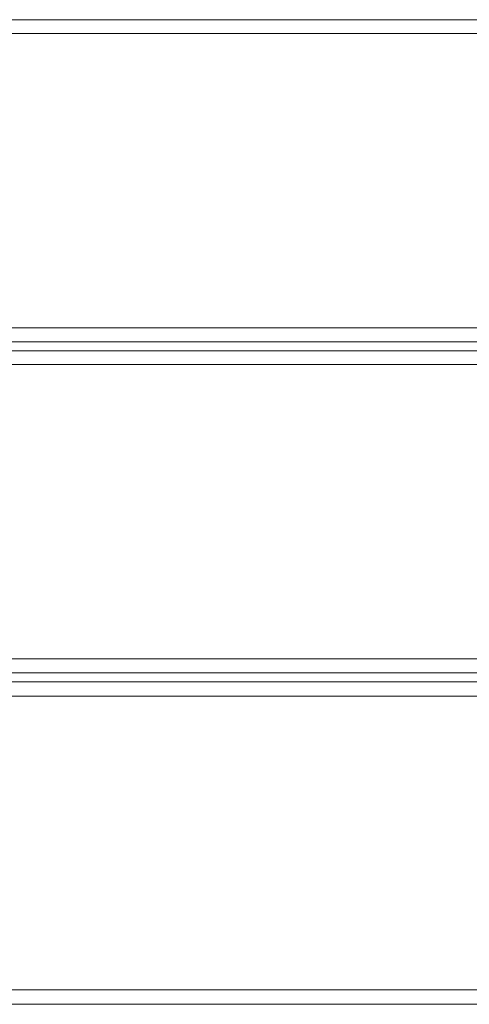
# Model space of a CAD drawing. Header units: millimetres. Extents: x 0 to 74930, y -1933 to 40510.
# Tile 197 of 256: x 40113 to 40304, y 17296 to 17715. Entities that reach past the tile are written whole.
import ezdxf

# ---------------------------------------------------------------- set-up
doc = ezdxf.new("R2010")
doc.units = ezdxf.units.MM
doc.header["$LTSCALE"] = 100
doc.layers.add('T--L9071_TERREIN_INR_Tafels', color=30, linetype='Continuous')

# ---------------------------------------------------------------- blocks, each defined once
blk = doc.blocks.new('Picknicktafel 180x160cm')
at = {"layer": 'T--L9071_TERREIN_INR_Tafels', "color": 30, "lineweight": 0}
for p, q in [((1794.09, 1144.76), (6.12, 1144.76)), ((1794.09, 1144.76), (6.12, 1144.76)), ((6.12, 1144.76), (1794.09, 1144.76)), ((6.12, 1144.76), (1794.09, 1144.76)), ((1794.09, 1138.85), (6.12, 1138.85)), ((1794.09, 1138.85), (6.12, 1138.85)), ((6.12, 1138.85), (1794.09, 1138.85)), ((6.12, 1138.85), (1794.09, 1138.85)), ((1794.09, 1013.67), (6.12, 1013.67)), ((1794.09, 1013.67), (6.12, 1013.67)), ((6.12, 1013.67), (1794.09, 1013.67)), ((6.12, 1013.67), (1794.09, 1013.67)), ((1794.09, 1007.76), (6.12, 1007.76)), ((6.12, 1007.76), (1794.09, 1007.76)), ((6.12, 1007.76), (1794.09, 1007.76)), ((6.12, 1007.76), (1794.09, 1007.76)), ((1794.09, 1003.96), (6.12, 1003.96)), ((1794.09, 1003.96), (6.12, 1003.96)), ((6.12, 1003.96), (1794.09, 1003.96)), ((6.12, 1003.96), (1794.09, 1003.96)), ((1794.09, 998.05), (6.12, 998.05)), ((1794.09, 998.05), (6.12, 998.05)), ((6.12, 998.05), (1794.09, 998.05)), ((6.12, 998.05), (1794.09, 998.05)), ((1794.09, 872.87), (6.12, 872.87)), ((1794.09, 872.87), (6.12, 872.87)), ((6.12, 872.87), (1794.09, 872.87)), ((6.12, 872.87), (1794.09, 872.87)), ((1794.09, 866.96), (6.12, 866.96)), ((6.12, 866.96), (1794.09, 866.96)), ((6.12, 866.96), (1794.09, 866.96)), ((6.12, 866.96), (1794.09, 866.96)), ((1794.09, 863.16), (6.12, 863.16)), ((1794.09, 863.16), (6.12, 863.16)), ((6.12, 863.16), (1794.09, 863.16)), ((6.12, 863.16), (1794.09, 863.16)), ((1794.09, 857.04), (6.12, 857.04)), ((1794.09, 857.04), (6.12, 857.04)), ((6.12, 857.04), (1794.09, 857.04)), ((6.12, 857.04), (1794.09, 857.04)), ((1794.09, 732.07), (6.12, 732.07)), ((1794.09, 732.07), (6.12, 732.07)), ((6.12, 732.07), (1794.09, 732.07)), ((6.12, 732.07), (1794.09, 732.07)), ((1794.09, 725.95), (6.12, 725.95)), ((6.12, 725.95), (1794.09, 725.95)), ((6.12, 725.95), (1794.09, 725.95)), ((6.12, 725.95), (1794.09, 725.95))]:
    blk.add_line(p, q, dxfattribs=at)

msp = doc.modelspace()

# ---------------------------------------------------------------- block references
at = {"layer": 'T--L9071_TERREIN_INR_Tafels'}
msp.add_blockref('Picknicktafel 180x160cm', (38762.89, 16570.44), dxfattribs=at)

doc.saveas('drawing.dxf')
